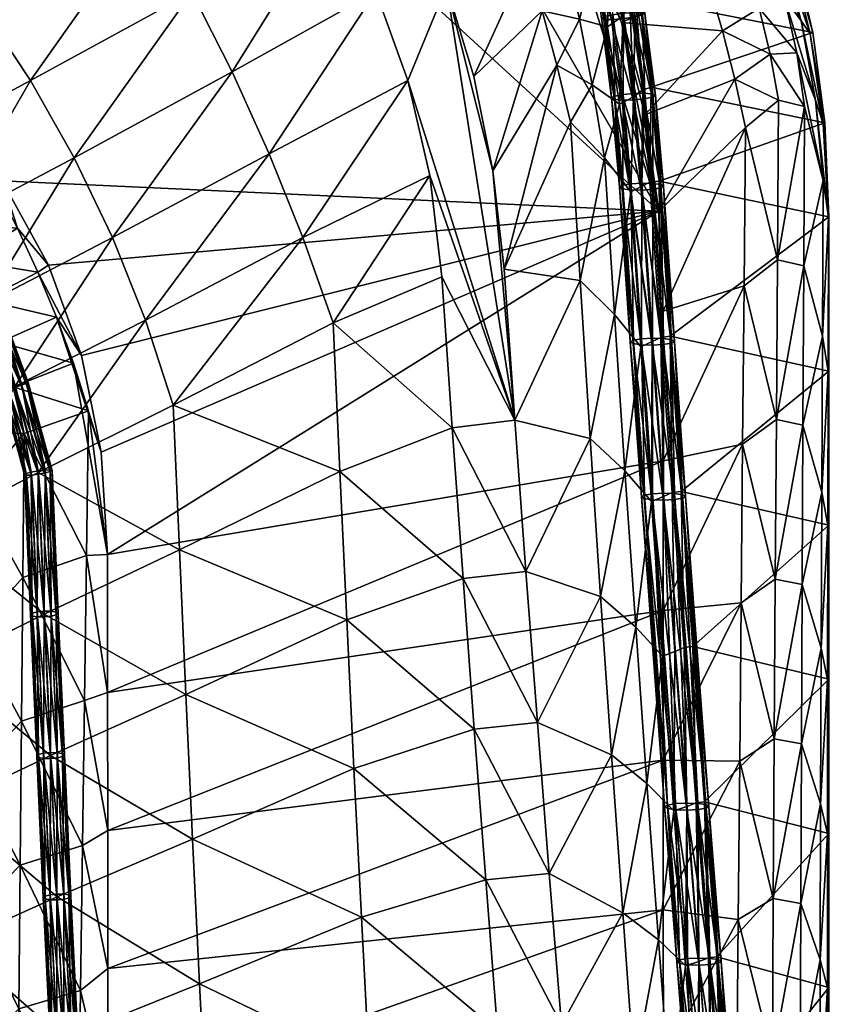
# Model space of a CAD drawing. Header units: inches. Extents: x 0 to 30.7, y -28 to 0.
# Tile 45 of 49: x 25.7 to 30.1, y -13.6 to -8.3. Entities that reach past the tile are written whole.
import ezdxf

# ---------------------------------------------------------------- set-up
doc = ezdxf.new("R2010")
doc.units = ezdxf.units.IN
doc.header["$MEASUREMENT"] = 0
doc.layers.add('A-FURN-3-ST-BK', color=150, linetype='Continuous')
doc.layers.add('A-FURN-3-ST-BKED', color=251, linetype='Continuous')

msp = doc.modelspace()

# ---------------------------------------------------------------- meshes
at = {"layer": 'A-FURN-3-ST-BK'}
mesh = msp.add_polyface(dxfattribs=at)
corners = [(26.9496, -4.8687, 30.9956), (28.6234, -7.0177, 30.0969), (28.4328, -6.6179, 29.9313), (29.2909, -6.6107, 8.7169), (29.2737, -6.6171, 8.4595), (28.0346, -4.9194, 7.8494), (29.2293, -6.6316, 8.2818), (28.0012, -4.9652, 7.6486), (29.3093, -6.8941, 8.1941), (27.9405, -5.048, 7.4976), (28.2822, -6.9414, 7.9357), (27.4039, -5.8011, 7.5306), (27.716, -5.3646, 7.3823), (29.173, -7.3216, 8.0811), (29.3452, -7.2215, 8.1447), (27.7922, -5.1182, 7.3767), (25.4566, -8.9728, 8.7288), (25.1888, -9.2076, 8.8548), (22.7134, -7.1842, 8.3631), (24.8953, -8.3517, 8.5977), (22.9055, -6.8869, 8.1915), (24.9097, -9.3242, 9.006), (28.3191, -6.4243, 29.7241), (28.5688, -6.8311, 29.6652), (28.5721, -7.3764, 8.0744), (26.7155, -5.0404, 7.2269), (28.8055, -7.8332, 8.2135), (28.9846, -8.3117, 8.3515), (29.1863, -9.334, 8.618), (21.2503, -2.054, 6.9244), (25.6255, -9.1701, 8.7868), (23.8958, -8.5179, 29.9575), (24.4421, -8.2375, 30.6233), (24.4347, -8.2721, 30.6374), (29.2766, -7.5784, 8.1526), (29.3709, -7.8364, 8.2258), (28.6321, -6.9697, 29.8869), (28.7972, -7.3513, 29.8438), (28.7745, -7.2583, 29.6153), (28.9294, -7.7629, 29.8018), (28.938, -7.7059, 29.5744), (28.7379, -7.2579, 30.0667), (28.8373, -7.5475, 30.0269), (28.9221, -7.8867, 29.9776), (28.9928, -8.2755, 29.9188)]
mesh.append_faces([[corners[k] for k in face] for face in [(0, 1, 2), (3, 4, 5), (4, 6, 7), (6, 8, 9), (10, 11, 12), (12, 13, 10), (14, 13, 12), (8, 14, 15), (16, 17, 18), (19, 16, 20), (18, 17, 21), (3, 22, 23), (11, 10, 24), (25, 11, 24), (24, 26, 27), (24, 27, 28), (25, 24, 28), (29, 28, 30), (31, 32, 33), (10, 13, 34), (34, 24, 10), (35, 26, 24), (22, 2, 36), (36, 23, 22), (23, 36, 37), (37, 38, 23), (38, 37, 39), (39, 40, 38), (2, 1, 41), (41, 36, 2), (36, 41, 42), (42, 37, 36), (37, 42, 43), (39, 43, 44), (43, 39, 37)]])
mesh = msp.add_polyface(dxfattribs=at)
corners = [(25.4887, -4.0886, 6.8234), (25.8061, -3.7186, 6.8315), (26.2131, -4.032, 6.8178), (25.9244, -4.3806, 6.9491), (26.6075, -4.3534, 6.9408), (26.3631, -3.8323, 6.8983), (26.7487, -4.1403, 6.9208), (25.0254, -3.8218, 6.8275), (26.3331, -4.6979, 7.0841), (26.7155, -5.0404, 7.2269), (21.2503, -2.054, 6.9244), (29.1863, -9.334, 8.618), (26.3878, -4.049, 31.0323), (26.4159, -4.0172, 30.7962), (26.0762, -3.6829, 30.8843), (26.0496, -3.7125, 31.1387), (26.3323, -4.1222, 31.2416), (26.6497, -4.4845, 31.1208), (25.9967, -3.7818, 31.3576), (25.6906, -3.4002, 31.2433), (25.6421, -3.4634, 31.4684), (25.7147, -3.3734, 30.9774), (25.3866, -3.413, 6.8502), (25.958, -3.5333, 6.9168), (25.533, -3.2433, 6.9439), (26.485, -3.6955, 7.0306), (26.0707, -3.4006, 7.049), (26.6331, -3.5105, 7.7422), (26.616, -3.5319, 7.4461), (26.1985, -3.245, 7.4555), (26.5663, -3.5939, 7.2126), (26.1493, -3.3047, 7.2272), (26.2153, -3.2246, 7.7492)]
mesh.append_faces([[corners[k] for k in face] for face in [(0, 1, 2), (2, 3, 0), (3, 2, 4), (5, 2, 1), (2, 5, 6), (7, 0, 3), (3, 8, 9), (7, 3, 9), (10, 7, 9), (10, 9, 11), (12, 13, 14), (14, 15, 12), (12, 16, 17), (16, 12, 15), (15, 18, 16), (19, 20, 18), (21, 19, 15), (15, 14, 21), (18, 15, 19), (1, 0, 7), (7, 22, 1), (23, 1, 22), (1, 23, 5), (22, 24, 23), (25, 5, 23), (26, 23, 24), (23, 26, 25), (27, 28, 29), (30, 25, 26), (26, 31, 30), (28, 30, 31), (4, 8, 3), (21, 27, 32), (27, 21, 14)]])
mesh = msp.add_polyface(dxfattribs=at)
corners = [(30.0215, -8.3655, 9.2708), (29.061, -8.1739, 29.5423), (29.1445, -8.6624, 29.519), (29.9101, -7.896, 9.1303), (28.938, -7.7059, 29.5744), (28.8055, -7.8332, 8.2135), (29.3709, -7.8364, 8.2258), (29.456, -8.0957, 8.3005), (28.9846, -8.3117, 8.3515), (29.5321, -8.3561, 8.3767), (29.6571, -7.9826, 8.3471), (29.7714, -7.8697, 8.4533), (29.8678, -8.1773, 8.5479), (29.7313, -8.2337, 8.4234), (29.1111, -8.812, 8.4869), (29.0993, -8.6761, 29.7215), (29.0298, -8.2045, 29.7611), (29.0497, -8.7139, 29.8505), (28.9928, -8.2755, 29.9188), (28.9294, -7.7629, 29.8018), (29.791, -8.4834, 8.504), (29.5994, -8.6178, 8.4544), (29.9364, -8.4762, 8.647), (30.008, -8.3733, 9.0213), (29.8936, -7.9049, 8.8711), (29.9583, -8.3013, 8.7844), (29.8392, -7.8759, 8.6474), (30.0878, -8.8555, 9.4101), (30.0787, -8.8613, 9.1754), (30.0375, -8.732, 8.9279), (29.9778, -8.7663, 8.751)]
mesh.append_faces([[corners[k] for k in face] for face in [(0, 1, 2), (1, 0, 3), (3, 4, 1), (5, 6, 7), (7, 8, 5), (8, 7, 9), (10, 7, 6), (10, 11, 12), (13, 9, 7), (7, 10, 13), (12, 13, 10), (9, 14, 8), (15, 2, 1), (1, 16, 15), (17, 15, 16), (16, 18, 17), (16, 1, 4), (4, 19, 16), (18, 16, 19), (20, 21, 9), (9, 13, 20), (22, 20, 13), (0, 23, 24), (24, 3, 0), (23, 25, 26), (26, 24, 23), (25, 12, 11), (11, 26, 25), (13, 12, 22), (23, 0, 27), (25, 23, 28), (29, 22, 12), (12, 25, 29), (20, 22, 30)]])
mesh = msp.add_polyface(dxfattribs=at)
corners = [(26.1615, -10.6417, 9.0828), (26.0115, -10.1601, 8.9925), (25.9202, -9.9093, 8.9505), (26.0551, -10.1187, 8.9852), (26.1969, -11.1973, 9.1765), (26.0931, -10.4176, 9.0288), (29.1863, -9.334, 8.618), (29.2112, -9.8778, 8.7433), (29.2108, -10.6897, 8.9053), (26.197, -11.9464, 9.2826), (25.8769, -9.6281, 8.8858), (25.6255, -9.1701, 8.7868), (28.9846, -8.3117, 8.3515), (29.1111, -8.812, 8.4869), (29.1892, -9.1713, 29.5044), (29.1382, -9.1776, 29.683), (29.1981, -10.0194, 29.5466), (29.2481, -10.0132, 29.3643), (29.2601, -10.8613, 29.4102), (29.3088, -10.8551, 29.2243), (29.3239, -11.7031, 29.2739), (29.3714, -11.6971, 29.0844), (29.6414, -10.5996, 8.9192), (29.2107, -11.5017, 9.0351), (26.0822, -11.2038, 9.1711), (25.7444, -10.5415, 9.122), (26.0713, -11.99, 9.2843), (25.7369, -11.3219, 9.2599), (26.1973, -12.6955, 9.3626), (29.2108, -12.3136, 9.1331), (29.6334, -11.459, 9.0572), (29.1445, -8.6624, 29.519), (29.0993, -8.6761, 29.7215), (29.0931, -9.2017, 29.7727), (29.0497, -8.7139, 29.8505), (29.5994, -8.6178, 8.4544), (29.6579, -8.8808, 8.5333)]
mesh.append_faces([[corners[k] for k in face] for face in [(0, 1, 2), (2, 3, 0), (4, 5, 1), (1, 0, 4), (6, 7, 8), (8, 9, 4), (6, 8, 4), (6, 4, 0), (6, 0, 3), (6, 3, 10), (6, 10, 11), (12, 13, 6), (14, 15, 16), (16, 17, 14), (17, 16, 18), (18, 19, 17), (19, 18, 20), (20, 21, 19), (22, 23, 8), (24, 5, 4), (25, 5, 24), (4, 9, 24), (26, 24, 9), (27, 24, 26), (9, 28, 26), (9, 8, 23), (23, 28, 9), (28, 23, 29), (30, 29, 23), (15, 14, 31), (31, 32, 15), (33, 15, 32), (32, 34, 33), (35, 6, 13), (36, 7, 6)]])
mesh = msp.add_polyface(dxfattribs=at)
corners = [(29.1892, -9.1713, 29.5044), (30.1099, -9.3661, 9.547), (30.0878, -8.8555, 9.4101), (29.1445, -8.6624, 29.519), (30.0215, -8.3655, 9.2708), (29.6495, -9.7402, 8.7448), (29.2108, -10.6897, 8.9053), (29.2112, -9.8778, 8.7433), (29.6579, -8.8808, 8.5333), (29.8244, -10.4647, 8.9851), (29.6414, -10.5996, 8.9192), (29.8304, -9.5983, 8.8059), (29.8365, -8.7318, 8.5889), (29.9731, -9.6311, 8.9628), (29.9686, -10.4959, 9.1372), (29.9778, -8.7663, 8.751), (30.1064, -9.3689, 9.3319), (30.1092, -10.2022, 9.7216), (30.1049, -10.205, 9.506), (30.0739, -10.0137, 9.263), (30.0776, -9.1681, 9.0774), (29.2481, -10.0132, 29.3643), (29.1111, -8.812, 8.4869), (29.5321, -8.3561, 8.3767), (29.5994, -8.6178, 8.4544), (29.791, -8.4834, 8.504), (29.1863, -9.334, 8.618), (30.0787, -8.8613, 9.1754), (30.008, -8.3733, 9.0213), (30.0375, -8.732, 8.9279), (29.9583, -8.3013, 8.7844), (29.9364, -8.4762, 8.647)]
mesh.append_faces([[corners[k] for k in face] for face in [(0, 1, 2), (2, 3, 0), (3, 2, 4), (5, 6, 7), (7, 8, 5), (9, 10, 5), (11, 5, 8), (5, 11, 9), (8, 12, 11), (9, 11, 13), (13, 14, 9), (11, 12, 15), (15, 13, 11), (16, 1, 17), (17, 18, 16), (19, 20, 16), (16, 18, 19), (14, 13, 19), (13, 15, 20), (20, 19, 13), (21, 17, 1), (1, 0, 21), (22, 23, 24), (24, 25, 12), (26, 24, 8), (12, 8, 24), (1, 16, 27), (27, 2, 1), (2, 27, 28), (16, 20, 29), (29, 27, 16), (27, 29, 30), (20, 15, 31), (31, 29, 20), (15, 12, 25)]])
mesh = msp.add_polyface(dxfattribs=at)
corners = [(25.5875, -9.1969, 8.7919), (25.2991, -8.7446, 8.6901), (25.6255, -9.1701, 8.7868), (25.7083, -9.4277, 8.85), (25.8769, -9.6281, 8.8858), (25.3146, -9.3981, 8.9148), (25.8192, -9.6651, 8.9029), (26.0551, -10.1187, 8.9852), (25.9202, -9.9093, 8.9505), (25.5261, -9.8172, 9.0174), (25.4271, -9.6013, 8.9692), (25.612, -10.0459, 9.0592), (26.0115, -10.1601, 8.9925), (25.6847, -10.2874, 9.0942), (26.0931, -10.4176, 9.0288), (25.7444, -10.5415, 9.122), (25.2802, -9.9731, 9.1819), (25.3645, -10.2412, 9.2289), (25.4294, -10.5353, 9.2685), (25.475, -10.8554, 9.2999), (25.2619, -11.0461, 29.6164), (25.8209, -10.7531, 30.1427), (25.6939, -10.2866, 30.17), (25.8534, -11.5207, 30.0033), (25.2952, -11.7997, 29.4734), (25.8875, -12.2882, 29.8641), (25.33, -12.5533, 29.3307), (26.0822, -11.2038, 9.1711), (25.7369, -11.3219, 9.2599), (25.47, -11.6207, 9.4245), (26.0713, -11.99, 9.2843), (25.7295, -12.1022, 9.3692), (25.4652, -12.386, 9.522), (26.0606, -12.7762, 9.3688), (25.162, -10.5683, 29.6208), (25.5288, -9.8393, 30.2217)]
mesh.append_faces([[corners[k] for k in face] for face in [(0, 1, 2), (2, 3, 0), (3, 2, 4), (5, 0, 3), (6, 4, 7), (7, 8, 6), (9, 6, 8), (6, 9, 10), (11, 8, 12), (8, 11, 9), (4, 6, 3), (10, 3, 6), (3, 10, 5), (13, 12, 14), (12, 13, 11), (14, 15, 13), (16, 9, 11), (17, 11, 13), (18, 13, 15), (13, 18, 17), (15, 19, 18), (20, 21, 22), (23, 21, 20), (20, 24, 23), (25, 23, 24), (24, 26, 25), (27, 28, 15), (19, 15, 28), (28, 29, 19), (30, 31, 28), (29, 28, 31), (31, 32, 29), (31, 30, 33), (34, 22, 35)]])
mesh = msp.add_polyface(dxfattribs=at)
corners = [(29.3714, -11.6971, 29.0844), (29.3239, -11.7031, 29.2739), (29.3895, -12.545, 29.1377), (29.4355, -12.539, 28.9446), (30.109, -12.7106, 10.0489), (30.1087, -11.8745, 9.972), (29.2107, -11.5017, 9.0351), (29.6414, -10.5996, 8.9192), (29.6334, -11.459, 9.0572), (29.8244, -10.4647, 8.9851), (29.8187, -11.3312, 9.1274), (29.2108, -10.6897, 8.9053), (29.6495, -9.7402, 8.7448), (30.1049, -10.205, 9.506), (30.1092, -10.2022, 9.7216), (30.1088, -11.0383, 9.8631), (30.1035, -11.041, 9.6465), (30.0739, -10.0137, 9.263), (30.0705, -10.8594, 9.4138), (29.9686, -10.4959, 9.1372), (29.2108, -12.3136, 9.1331), (29.6257, -12.3184, 9.1596), (29.8131, -12.1977, 9.2336), (29.9643, -11.3607, 9.2752), (29.9603, -12.2255, 9.3773), (30.1025, -11.8771, 9.7541), (30.0674, -11.705, 9.5303), (30.0646, -12.5507, 9.6132), (30.1018, -12.7131, 9.8293), (29.3088, -10.8551, 29.2243), (29.2481, -10.0132, 29.3643)]
mesh.append_faces([[corners[k] for k in face] for face in [(0, 1, 2), (2, 3, 0), (3, 4, 5), (5, 0, 3), (6, 7, 8), (7, 9, 10), (10, 8, 7), (11, 12, 7), (13, 14, 15), (15, 16, 13), (17, 18, 19), (18, 17, 13), (13, 16, 18), (20, 8, 21), (22, 21, 8), (8, 10, 22), (22, 10, 23), (23, 24, 22), (16, 15, 5), (5, 25, 16), (26, 18, 16), (16, 25, 26), (23, 19, 18), (18, 26, 23), (10, 9, 19), (19, 23, 10), (25, 5, 4), (24, 23, 26), (26, 27, 24), (27, 26, 25), (25, 28, 27), (0, 5, 15), (15, 29, 0), (29, 15, 14), (14, 30, 29)]])
mesh = msp.add_polyface(dxfattribs=at)
corners = [(29.6365, -15.0648, 28.5264), (30.1116, -15.219, 10.0912), (30.1105, -14.3829, 10.1082), (29.5682, -14.2228, 28.6656), (30.1096, -13.5468, 10.0942), (29.5012, -13.3809, 28.805), (30.109, -12.7106, 10.0489), (29.9498, -14.82, 9.4741), (29.9531, -13.9552, 9.4764), (30.0597, -14.242, 9.6799), (29.9467, -15.6848, 9.4375), (30.0576, -15.0877, 9.6643), (29.6037, -14.8966, 9.2584), (29.798, -14.7971, 9.3401), (29.7932, -15.6636, 9.3062), (29.6108, -14.0372, 9.2598), (29.8028, -13.9307, 9.3395), (29.6181, -13.1778, 9.227), (29.8079, -13.0642, 9.3041), (29.6257, -12.3184, 9.1596), (29.8131, -12.1977, 9.2336), (29.9566, -13.0904, 9.4443), (29.9603, -12.2255, 9.3773), (30.1018, -12.7131, 9.8293), (30.1025, -11.8771, 9.7541), (30.1014, -13.5492, 9.8726), (30.1013, -14.3852, 9.8841), (30.062, -13.3963, 9.663), (30.0646, -12.5507, 9.6132), (30.1013, -15.2213, 9.8641)]
mesh.append_faces([[corners[k] for k in face] for face in [(0, 1, 2), (2, 3, 0), (3, 2, 4), (5, 4, 6), (7, 8, 9), (10, 7, 11), (12, 13, 14), (15, 16, 13), (17, 18, 16), (19, 20, 18), (14, 13, 7), (13, 16, 8), (8, 7, 13), (16, 18, 21), (21, 8, 16), (18, 20, 22), (22, 21, 18), (6, 23, 24), (23, 6, 4), (4, 25, 23), (25, 4, 2), (2, 26, 25), (9, 11, 7), (8, 21, 27), (27, 9, 8), (21, 22, 28), (28, 27, 21), (11, 9, 26), (26, 29, 11), (9, 27, 25), (25, 26, 9), (27, 28, 23), (23, 25, 27), (26, 2, 1), (1, 29, 26)]])
mesh = msp.add_polyface(dxfattribs=at)
corners = [(29.4355, -12.539, 28.9446), (29.3895, -12.545, 29.1377), (29.4566, -13.3869, 29.0016), (29.5012, -13.3809, 28.805), (29.5251, -14.2287, 28.8658), (29.5682, -14.2228, 28.6656), (29.595, -15.0706, 28.7301), (29.6365, -15.0648, 28.5264), (29.4721, -14.2472, 28.9935), (29.5409, -15.0881, 28.864), (30.1096, -13.5468, 10.0942), (30.109, -12.7106, 10.0489), (26.0606, -12.7762, 9.3688), (26.0713, -11.99, 9.2843), (26.1973, -12.6955, 9.3626), (26.1976, -13.4446, 9.4168), (26.05, -13.5625, 9.4249), (26.1981, -14.1937, 9.4453), (26.0396, -14.3487, 9.4528), (26.1986, -14.9428, 9.4484), (26.1992, -15.6919, 9.4261), (26.0291, -15.1349, 9.4528), (29.212, -14.7494, 9.241), (29.2108, -12.3136, 9.1331), (29.211, -13.1255, 9.1999), (29.2115, -13.9374, 9.2357), (29.6257, -12.3184, 9.1596), (29.6181, -13.1778, 9.227), (29.6108, -14.0372, 9.2598), (29.6037, -14.8966, 9.2584), (29.2127, -15.5613, 9.2158), (29.798, -14.7971, 9.3401), (29.8028, -13.9307, 9.3395), (29.8079, -13.0642, 9.3041)]
mesh.append_faces([[corners[k] for k in face] for face in [(0, 1, 2), (2, 3, 0), (3, 2, 4), (4, 5, 3), (5, 4, 6), (6, 7, 5), (8, 4, 2), (4, 8, 9), (9, 6, 4), (10, 3, 5), (11, 0, 3), (12, 13, 14), (14, 15, 12), (16, 12, 15), (15, 17, 16), (18, 16, 17), (17, 19, 18), (19, 20, 21), (22, 20, 19), (23, 15, 14), (15, 23, 24), (24, 17, 15), (17, 24, 25), (25, 19, 17), (19, 25, 22), (26, 24, 23), (24, 26, 27), (27, 25, 24), (25, 27, 28), (28, 22, 25), (22, 28, 29), (29, 30, 22), (31, 29, 28), (32, 28, 27), (33, 27, 26)]])
mesh = msp.add_polyface(dxfattribs=at)
corners = [(24.8237, -12.0893, 27.707), (24.8596, -12.8281, 27.5621), (24.9729, -12.736, 28.5396), (25.0104, -13.4799, 28.3964), (24.8969, -13.567, 27.4175), (25.0493, -14.2238, 28.2536), (25.3662, -13.3069, 29.1882), (25.33, -12.5533, 29.3307), (25.4038, -14.0605, 29.046), (25.9231, -13.0558, 29.7251), (25.8875, -12.2882, 29.8641), (25.9601, -13.8233, 29.5862), (25.0845, -13.0045, 10.3349), (25.0838, -12.2719, 10.2709), (25.0854, -13.7372, 10.3754), (24.9354, -14.3058, 27.2731), (25.135, -12.2577, 9.9273), (25.1346, -12.9911, 9.9975), (25.2788, -12.7363, 9.712), (25.4652, -12.386, 9.522), (25.4604, -13.1514, 9.5927), (26.0606, -12.7762, 9.3688), (25.7222, -12.8825, 9.4504), (25.7295, -12.1022, 9.3692), (25.2758, -13.4831, 9.7704), (26.05, -13.5625, 9.4249), (25.715, -13.6628, 9.5038), (25.1344, -13.7245, 10.0437), (25.4558, -13.9167, 9.6369), (25.2728, -14.23, 9.8038), (26.0396, -14.3487, 9.4528)]
mesh.append_faces([[corners[k] for k in face] for face in [(0, 1, 2), (3, 2, 1), (1, 4, 3), (5, 3, 4), (6, 7, 2), (2, 3, 6), (8, 6, 3), (9, 10, 7), (7, 6, 9), (11, 9, 6), (6, 8, 11), (4, 1, 12), (13, 12, 1), (12, 14, 4), (15, 4, 14), (13, 16, 17), (17, 12, 13), (18, 17, 16), (18, 19, 20), (21, 22, 23), (19, 23, 22), (22, 20, 19), (17, 18, 24), (20, 24, 18), (22, 21, 25), (25, 26, 22), (20, 22, 26), (12, 17, 27), (27, 14, 12), (24, 27, 17), (24, 20, 28), (26, 28, 20), (27, 24, 29), (28, 29, 24), (26, 25, 30)]])
mesh = msp.add_polyface(dxfattribs=at)
corners = [(24.8969, -13.567, 27.4175), (24.9354, -14.3058, 27.2731), (25.0493, -14.2238, 28.2536), (25.0895, -14.9677, 28.111), (24.9752, -15.0447, 27.129), (25.0104, -13.4799, 28.3964), (25.4038, -14.0605, 29.046), (25.4428, -14.8141, 28.904), (25.4832, -15.5676, 28.7622), (25.131, -15.7116, 27.9686), (25.9987, -14.5908, 29.4476), (25.9601, -13.8233, 29.5862), (26.0387, -15.3584, 29.3091), (25.0854, -13.7372, 10.3754), (25.0863, -14.4698, 10.3926), (25.0874, -15.2025, 10.3867), (25.1344, -13.7245, 10.0437), (25.1342, -14.458, 10.0661), (25.2728, -14.23, 9.8038), (26.0396, -14.3487, 9.4528), (25.7079, -14.4431, 9.5296), (25.715, -13.6628, 9.5038), (25.4558, -13.9167, 9.6369), (25.4512, -14.6821, 9.6547), (25.134, -15.1914, 10.0649), (25.2699, -14.9769, 9.8123), (25.267, -15.7238, 9.796), (26.0291, -15.1349, 9.4528), (26.1986, -14.9428, 9.4484), (25.7009, -15.2234, 9.5279), (25.4467, -15.4474, 9.6462)]
mesh.append_faces([[corners[k] for k in face] for face in [(0, 1, 2), (3, 2, 1), (1, 4, 3), (5, 2, 6), (7, 6, 2), (2, 3, 7), (8, 7, 3), (9, 3, 4), (10, 11, 6), (6, 7, 10), (12, 10, 7), (7, 8, 12), (13, 14, 1), (4, 1, 14), (14, 15, 4), (13, 16, 17), (17, 14, 13), (18, 17, 16), (19, 20, 21), (22, 21, 20), (18, 22, 23), (20, 23, 22), (14, 17, 24), (24, 15, 14), (17, 18, 25), (25, 24, 17), (24, 25, 26), (27, 19, 28), (20, 19, 27), (27, 29, 20), (23, 25, 18), (23, 20, 29), (25, 23, 30), (29, 30, 23)]])
at = {"layer": 'A-FURN-3-ST-BKED'}
mesh = msp.add_polyface(dxfattribs=at)
corners = [(25.3247, -9.411, 30.298), (26.0155, -9.0446, 30.6466), (25.7785, -8.6267, 30.7599), (25.0809, -9.0019, 30.399), (25.5115, -8.2236, 30.8928), (24.7965, -8.612, 30.525), (26.8727, -8.5792, 30.7591), (26.2232, -9.4775, 30.5524), (27.0732, -9.0229, 30.6504), (26.6539, -8.1457, 30.8795), (25.0242, -9.0294, 30.3722), (25.2661, -9.4353, 30.2722), (25.2583, -9.4459, 30.3034), (25.0179, -9.0424, 30.4029), (25.0457, -9.009, 30.3488), (25.2896, -9.4182, 30.248), (25.0767, -8.9868, 30.3388), (25.3225, -9.3992, 30.2372), (25.1088, -8.9686, 30.345), (25.356, -9.3833, 30.2427), (25.1334, -8.9593, 30.3656), (25.3811, -9.3749, 30.263), (25.144, -8.9615, 30.3951), (25.3911, -9.3762, 30.2926), (25.1376, -8.9745, 30.4258), (25.3833, -9.3868, 30.3237), (25.2683, -9.4472, 30.3331), (25.1161, -8.9949, 30.4492), (25.3598, -9.4039, 30.3479), (25.0284, -9.0446, 30.4325), (25.2934, -9.4387, 30.3533), (25.0851, -9.0171, 30.4593), (25.3269, -9.4229, 30.3588), (25.053, -9.0353, 30.4532), (25.2136, -7.8356, 31.0453), (26.1593, -7.3091, 31.1559), (26.4163, -7.7223, 31.0116), (26.7889, -6.8904, 31.09), (27.1364, -7.2745, 30.9423)]
mesh.append_faces([[corners[k] for k in face] for face in [(0, 1, 2), (2, 3, 0), (3, 2, 4), (4, 5, 3), (6, 1, 7), (7, 8, 6), (9, 2, 1), (1, 6, 9), (10, 11, 12), (12, 13, 10), (14, 15, 11), (11, 10, 14), (16, 17, 15), (15, 14, 16), (18, 19, 17), (17, 16, 18), (20, 21, 19), (19, 18, 20), (22, 23, 21), (21, 20, 22), (24, 25, 23), (23, 22, 24), (13, 12, 26), (27, 28, 25), (25, 24, 27), (29, 26, 30), (26, 29, 13), (31, 32, 28), (28, 27, 31), (33, 30, 32), (30, 33, 29), (32, 31, 33), (5, 4, 34), (35, 34, 4), (36, 4, 2), (4, 36, 35), (2, 9, 36), (37, 35, 36), (38, 36, 9), (36, 38, 37)]])
mesh = msp.add_polyface(dxfattribs=at)
corners = [(28.3875, -7.7058, 30.5103), (27.8407, -7.6436, 30.7101), (28.0349, -8.114, 30.5894), (28.2981, -7.4579, 30.5655), (28.473, -7.9693, 30.4508), (28.4539, -7.2604, 30.4506), (28.2047, -7.2255, 30.6163), (28.5338, -7.4597, 30.4144), (28.6108, -7.6984, 30.3676), (28.685, -7.9763, 30.3104), (28.5547, -8.2482, 30.3869), (28.604, -7.2066, 30.279), (27.5994, -7.194, 30.8414), (27.1364, -7.2745, 30.9423), (27.4234, -7.6917, 30.8054), (27.6524, -8.1421, 30.6793), (27.8256, -8.6255, 30.5637), (27.0732, -9.0229, 30.6504), (27.2557, -9.4768, 30.5531), (26.6539, -8.1457, 30.8795), (26.8727, -8.5792, 30.7591), (27.9443, -9.1421, 30.4584), (28.5241, -7.0826, 30.126), (28.629, -7.3026, 30.0989), (28.6398, -7.2975, 30.1532), (28.6473, -7.2956, 30.0361), (28.5397, -7.0694, 30.0637), (28.5778, -7.0424, 30.0105), (28.5351, -7.0784, 30.1805), (28.6769, -7.2818, 30.1841), (28.5696, -7.058, 30.2125), (28.1834, -8.605, 30.4789), (28.2874, -9.1166, 30.3784), (28.6328, -8.5427, 30.3188), (26.7889, -6.8904, 31.09), (28.3473, -9.649, 30.2876), (28.7072, -8.8527, 30.2463), (28.7597, -9.7106, 30.1152), (28.4056, -10.469, 30.1574)]
mesh.append_faces([[corners[k] for k in face] for face in [(0, 1, 2), (1, 0, 3), (2, 4, 0), (5, 6, 3), (7, 3, 0), (3, 7, 5), (0, 8, 7), (9, 4, 10), (8, 0, 4), (11, 5, 7), (4, 9, 8), (2, 1, 12), (13, 14, 2), (14, 15, 2), (15, 16, 2), (16, 17, 18), (17, 16, 15), (14, 19, 20), (19, 14, 13), (15, 20, 17), (20, 15, 14), (18, 21, 16), (22, 23, 24), (25, 26, 27), (26, 25, 23), (23, 22, 26), (24, 28, 22), (29, 30, 28), (10, 31, 32), (31, 10, 4), (4, 2, 31), (32, 33, 10), (34, 13, 2), (3, 12, 1), (12, 3, 6), (33, 32, 35), (35, 36, 33), (37, 36, 35), (16, 38, 2), (38, 32, 2), (32, 31, 2)]])
mesh = msp.add_polyface(dxfattribs=at)
corners = [(28.8402, -7.9697, 30.1449), (28.685, -7.9763, 30.3104), (28.7566, -8.2936, 30.2427), (28.9093, -8.3347, 30.0724), (28.9928, -8.2755, 29.9188), (28.9221, -7.8867, 29.9776), (28.9739, -8.7549, 29.9861), (28.9456, -8.7285, 29.9398), (28.8892, -8.2943, 30.0077), (28.8751, -8.2885, 29.9556), (28.9311, -8.7206, 29.8881), (28.8925, -8.2792, 29.8937), (28.9369, -8.269, 29.8387), (28.9927, -8.7019, 29.7714), (28.9483, -8.7108, 29.8265), (28.9962, -8.2605, 29.8052), (28.9264, -7.875, 29.8632), (28.8677, -7.8871, 29.8961), (28.8236, -7.8991, 29.9511), (29.1066, -8.7258, 29.9292), (29.0486, -8.282, 29.9985), (28.9893, -8.2905, 30.0324), (28.806, -7.9077, 30.0133), (29.047, -8.7315, 29.9634), (28.931, -8.295, 30.0359), (28.9881, -8.7325, 29.9673), (28.8194, -7.9107, 30.066), (28.984, -7.8661, 29.8608), (29.0547, -8.256, 29.8022), (29.0206, -7.8744, 30.0036), (29.093, -8.2717, 29.9434), (29.1106, -8.2625, 29.8818), (29.025, -7.8627, 29.8895), (29.0965, -8.2567, 29.8302), (29.0383, -7.8657, 29.9417), (28.9764, -7.8863, 30.0586), (28.9178, -7.8984, 30.0921), (28.8604, -7.9073, 30.0948), (29.1511, -8.7169, 29.874), (29.1684, -8.7071, 29.8127), (29.1539, -8.6992, 29.7616), (29.0525, -8.6962, 29.7376), (29.1115, -8.6952, 29.7341), (28.5547, -8.2482, 30.3869), (28.6328, -8.5427, 30.3188), (28.8258, -8.6502, 30.1646)]
mesh.append_faces([[corners[k] for k in face] for face in [(0, 1, 2), (3, 4, 5), (4, 3, 6), (5, 0, 3), (7, 8, 9), (10, 9, 11), (12, 13, 14), (13, 12, 15), (16, 15, 12), (14, 11, 12), (17, 12, 11), (18, 11, 9), (19, 20, 21), (22, 9, 8), (23, 21, 24), (25, 24, 8), (8, 26, 22), (27, 28, 15), (29, 30, 31), (32, 33, 28), (34, 31, 33), (35, 20, 30), (36, 21, 20), (26, 8, 24), (37, 24, 21), (24, 37, 26), (30, 38, 39), (38, 30, 20), (31, 39, 40), (39, 31, 30), (15, 41, 13), (33, 40, 42), (40, 33, 31), (28, 42, 41), (41, 15, 28), (42, 28, 33), (43, 2, 1), (2, 43, 44), (44, 45, 2), (2, 3, 0), (3, 2, 45)]])
mesh = msp.add_polyface(dxfattribs=at)
corners = [(29.0344, -9.2305, 29.8861), (29.0931, -9.2017, 29.7727), (29.0497, -8.7139, 29.8505), (28.9739, -8.7549, 29.9861), (28.9928, -8.2755, 29.9188), (28.8751, -8.2885, 29.9556), (28.9311, -8.7206, 29.8881), (28.9456, -8.7285, 29.9398), (28.8925, -8.2792, 29.8937), (28.9483, -8.7108, 29.8265), (28.9893, -8.2905, 30.0324), (29.047, -8.7315, 29.9634), (29.1066, -8.7258, 29.9292), (28.8892, -8.2943, 30.0077), (28.9881, -8.7325, 29.9673), (28.931, -8.295, 30.0359), (29.0486, -8.282, 29.9985), (29.1511, -8.7169, 29.874), (28.9739, -9.2043, 29.8107), (28.9888, -9.2135, 29.8621), (28.991, -9.1945, 29.7492), (28.9927, -8.7019, 29.7714), (29.0354, -9.1866, 29.6942), (29.0525, -8.6962, 29.7376), (29.0953, -9.1828, 29.6603), (29.0316, -9.2195, 29.8893), (29.0909, -9.2207, 29.8851), (29.1507, -9.2169, 29.8507), (29.1115, -8.6952, 29.7341), (29.1547, -9.184, 29.6564), (29.1952, -9.209, 29.7956), (29.2123, -9.1992, 29.7344), (29.1684, -8.7071, 29.8127), (29.1975, -9.19, 29.6836), (29.1539, -8.6992, 29.7616), (28.8258, -8.6502, 30.1646), (28.6328, -8.5427, 30.3188), (28.7072, -8.8527, 30.2463), (28.8927, -9.0461, 30.0761), (28.9093, -8.3347, 30.0724), (28.7597, -9.7106, 30.1152), (28.9469, -9.8947, 29.9477)]
mesh.append_faces([[corners[k] for k in face] for face in [(0, 1, 2), (3, 2, 4), (2, 3, 0), (5, 6, 7), (8, 9, 6), (10, 11, 12), (13, 7, 14), (15, 14, 11), (16, 12, 17), (6, 18, 19), (19, 7, 6), (9, 20, 18), (18, 6, 9), (21, 22, 20), (20, 9, 21), (23, 24, 22), (7, 19, 25), (25, 14, 7), (14, 25, 26), (26, 11, 14), (22, 21, 23), (11, 26, 27), (27, 12, 11), (24, 23, 28), (28, 29, 24), (12, 27, 30), (30, 17, 12), (17, 30, 31), (31, 32, 17), (32, 31, 33), (34, 33, 29), (33, 34, 32), (29, 28, 34), (35, 36, 37), (37, 38, 35), (35, 3, 39), (3, 35, 38), (38, 0, 3), (38, 37, 40), (0, 38, 41)]])
mesh = msp.add_polyface(dxfattribs=at)
corners = [(26.5533, -10.3881, 30.4212), (27.4208, -9.9408, 30.4672), (27.2557, -9.4768, 30.5531), (27.9443, -9.1421, 30.4584), (28.0095, -9.6918, 30.3632), (28.9739, -9.2043, 29.8107), (29.032, -10.0438, 29.6806), (29.0474, -10.0532, 29.7317), (28.9888, -9.2135, 29.8621), (28.991, -9.1945, 29.7492), (29.0487, -10.0341, 29.6193), (29.0354, -9.1866, 29.6942), (29.093, -10.0267, 29.5644), (29.0905, -10.0598, 29.7589), (29.0316, -9.2195, 29.8893), (29.1501, -10.0618, 29.7548), (29.0953, -9.1828, 29.6603), (29.0923, -10.8847, 29.5502), (29.108, -10.8941, 29.6012), (29.1087, -10.875, 29.4891), (27.4563, -10.7469, 30.3371), (28.125, -11.3277, 30.1021), (28.0662, -10.5098, 30.2326), (28.466, -11.289, 30.0273), (28.4056, -10.469, 30.1574), (28.3473, -9.649, 30.2876), (28.7597, -9.7106, 30.1152), (28.8145, -10.5684, 29.9839), (28.8714, -11.4263, 29.8527), (28.9469, -9.8947, 29.9477), (28.8927, -9.0461, 30.0761), (29.0034, -10.7433, 29.8192), (29.1479, -10.9099, 29.6333), (29.062, -11.5919, 29.6907), (29.0901, -10.0702, 29.7597), (29.0344, -9.2305, 29.8861), (28.2874, -9.1166, 30.3784), (27.8256, -8.6255, 30.5637)]
mesh.append_faces([[corners[k] for k in face] for face in [(0, 1, 2), (3, 2, 1), (1, 4, 3), (5, 6, 7), (7, 8, 5), (9, 10, 6), (6, 5, 9), (11, 12, 10), (10, 9, 11), (8, 7, 13), (13, 14, 8), (14, 13, 15), (12, 11, 16), (6, 17, 18), (18, 7, 6), (10, 19, 17), (17, 6, 10), (19, 10, 12), (20, 1, 0), (21, 22, 20), (1, 20, 22), (22, 4, 1), (22, 21, 23), (23, 24, 22), (25, 24, 26), (24, 23, 27), (27, 26, 24), (28, 27, 23), (29, 26, 27), (26, 29, 30), (31, 27, 28), (27, 31, 29), (32, 31, 33), (31, 32, 34), (34, 29, 31), (29, 34, 35), (24, 25, 36), (37, 3, 24), (3, 4, 24), (4, 22, 24)]])
mesh = msp.add_polyface(dxfattribs=at)
corners = [(25.5288, -9.8393, 30.2217), (26.2232, -9.4775, 30.5524), (26.0155, -9.0446, 30.6466), (27.0732, -9.0229, 30.6504), (26.4023, -9.9253, 30.4774), (27.2557, -9.4768, 30.5531), (25.6939, -10.2866, 30.17), (25.8209, -10.7531, 30.1427), (26.5533, -10.3881, 30.4212), (25.6324, -10.3041, 30.1456), (25.756, -10.7585, 30.1194), (25.7463, -10.7646, 30.151), (25.6224, -10.3094, 30.1773), (25.659, -10.2941, 30.1204), (25.783, -10.751, 30.094), (25.6948, -10.2822, 30.1085), (25.8202, -10.7441, 30.0817), (25.7305, -10.2714, 30.1131), (25.8576, -10.7395, 30.0857), (25.7563, -10.2647, 30.1328), (25.8851, -10.7387, 30.1049), (25.7654, -10.2639, 30.1625), (25.8954, -10.7417, 30.1343), (25.7554, -10.2692, 30.1942), (25.8858, -10.7477, 30.1659), (25.7566, -10.7676, 30.1804), (25.563, -9.8177, 30.1654), (25.5885, -9.8101, 30.1854), (25.598, -9.8104, 30.2151), (25.589, -9.8184, 30.2465), (25.6316, -10.3086, 30.2071), (25.7841, -10.7668, 30.1997), (25.6574, -10.3019, 30.2269), (25.8215, -10.7622, 30.2037), (25.6931, -10.2911, 30.2314), (25.8587, -10.7553, 30.1913), (25.7289, -10.2791, 30.2194), (25.5293, -9.8475, 30.2829), (25.5638, -9.832, 30.2714)]
mesh.append_faces([[corners[k] for k in face] for face in [(0, 1, 2), (3, 1, 4), (4, 5, 3), (4, 6, 7), (7, 8, 4), (1, 0, 6), (6, 4, 1), (5, 4, 8), (9, 10, 11), (11, 12, 9), (13, 14, 10), (10, 9, 13), (15, 16, 14), (14, 13, 15), (17, 18, 16), (16, 15, 17), (19, 20, 18), (18, 17, 19), (21, 22, 20), (20, 19, 21), (23, 24, 22), (22, 21, 23), (12, 11, 25), (26, 17, 15), (27, 19, 17), (28, 21, 19), (19, 27, 28), (29, 23, 21), (21, 28, 29), (25, 30, 12), (30, 25, 31), (32, 31, 33), (31, 32, 30), (34, 33, 35), (33, 34, 32), (36, 35, 24), (35, 36, 34), (24, 23, 36), (37, 34, 36), (38, 36, 23), (23, 29, 38)]])
mesh = msp.add_polyface(dxfattribs=at)
corners = [(26.0155, -9.0446, 30.6466), (25.3247, -9.411, 30.298), (25.5288, -9.8393, 30.2217), (25.4686, -9.8602, 30.1967), (25.6324, -10.3041, 30.1456), (25.6224, -10.3094, 30.1773), (25.4595, -9.8682, 30.2282), (25.4937, -9.8466, 30.172), (25.659, -10.2941, 30.1204), (25.5283, -9.831, 30.1605), (25.6948, -10.2822, 30.1085), (25.563, -9.8177, 30.1654), (25.7305, -10.2714, 30.1131), (25.5885, -9.8101, 30.1854), (25.6316, -10.3086, 30.2071), (25.2661, -9.4353, 30.2722), (25.2583, -9.4459, 30.3034), (25.2896, -9.4182, 30.248), (25.3225, -9.3992, 30.2372), (25.356, -9.3833, 30.2427), (25.3811, -9.3749, 30.263), (25.3911, -9.3762, 30.2926), (25.598, -9.8104, 30.2151), (25.3833, -9.3868, 30.3237), (25.589, -9.8184, 30.2465), (25.4691, -9.8684, 30.258), (25.6574, -10.3019, 30.2269), (25.4946, -9.8609, 30.278), (25.6931, -10.2911, 30.2314), (25.5293, -9.8475, 30.2829), (25.7289, -10.2791, 30.2194), (25.5638, -9.832, 30.2714), (25.3598, -9.4039, 30.3479), (25.2683, -9.4472, 30.3331), (25.3269, -9.4229, 30.3588), (25.2934, -9.4387, 30.3533)]
mesh.append_faces([[corners[k] for k in face] for face in [(0, 1, 2), (3, 4, 5), (5, 6, 3), (7, 8, 4), (4, 3, 7), (9, 10, 8), (8, 7, 9), (10, 9, 11), (12, 11, 13), (6, 5, 14), (15, 3, 6), (6, 16, 15), (17, 7, 3), (3, 15, 17), (18, 9, 7), (7, 17, 18), (19, 11, 9), (9, 18, 19), (20, 13, 11), (11, 19, 20), (21, 22, 13), (13, 20, 21), (23, 24, 22), (22, 21, 23), (16, 6, 25), (25, 14, 26), (14, 25, 6), (27, 26, 28), (26, 27, 25), (28, 29, 27), (30, 31, 29), (32, 31, 24), (24, 23, 32), (33, 25, 27), (25, 33, 16), (34, 29, 31), (31, 32, 34), (35, 27, 29), (27, 35, 33), (29, 34, 35)]])
mesh = msp.add_polyface(dxfattribs=at)
corners = [(29.1479, -10.9099, 29.6333), (29.2121, -10.8835, 29.5127), (29.1516, -10.0426, 29.6427), (29.0901, -10.0702, 29.7597), (29.0344, -9.2305, 29.8861), (29.0931, -9.2017, 29.7727), (29.1981, -10.0194, 29.5466), (29.2601, -10.8613, 29.4102), (29.1382, -9.1776, 29.683), (29.0953, -9.1828, 29.6603), (29.153, -10.0235, 29.5307), (29.093, -10.0267, 29.5644), (29.1501, -10.0618, 29.7548), (29.0909, -9.2207, 29.8851), (29.0316, -9.2195, 29.8893), (29.21, -10.0586, 29.7205), (29.1507, -9.2169, 29.8507), (29.1547, -9.184, 29.6564), (29.2543, -10.0512, 29.6656), (29.1952, -9.209, 29.7956), (29.2711, -10.0414, 29.6047), (29.2123, -9.1992, 29.7344), (29.2559, -10.032, 29.554), (29.1975, -9.19, 29.6836), (29.2126, -10.0255, 29.5269), (29.1528, -10.8676, 29.4346), (29.1087, -10.875, 29.4891), (29.2128, -10.8644, 29.4011), (29.0474, -10.0532, 29.7317), (29.108, -10.8941, 29.6012), (29.1516, -10.9007, 29.6284), (29.0905, -10.0598, 29.7589), (29.2114, -10.9026, 29.6244), (29.2713, -10.8995, 29.5905), (29.3154, -10.8921, 29.5358), (29.3318, -10.8824, 29.4752), (29.3162, -10.873, 29.4246), (29.2726, -10.8664, 29.3975)]
mesh.append_faces([[corners[k] for k in face] for face in [(0, 1, 2), (2, 3, 0), (4, 3, 2), (2, 5, 4), (6, 2, 1), (1, 7, 6), (5, 2, 6), (6, 8, 5), (9, 10, 11), (12, 13, 14), (13, 12, 15), (15, 16, 13), (10, 9, 17), (16, 15, 18), (18, 19, 16), (19, 18, 20), (20, 21, 19), (21, 20, 22), (23, 22, 24), (22, 23, 21), (17, 24, 10), (24, 17, 23), (11, 25, 26), (10, 27, 25), (28, 29, 30), (30, 31, 28), (31, 30, 32), (32, 12, 31), (25, 11, 10), (12, 32, 33), (33, 15, 12), (27, 10, 24), (15, 33, 34), (34, 18, 15), (18, 34, 35), (35, 20, 18), (20, 35, 36), (22, 36, 37), (36, 22, 20), (24, 37, 27), (37, 24, 22)]])
mesh = msp.add_polyface(dxfattribs=at)
corners = [(25.9528, -12.2931, 29.8856), (25.9187, -11.5257, 30.0247), (25.8917, -11.5327, 30.0502), (25.9519, -12.2774, 29.826), (25.9178, -11.5099, 29.9651), (25.9283, -11.5174, 29.9936), (25.9624, -12.2848, 29.8546), (25.7785, -11.524, 30.013), (25.7463, -10.7646, 30.151), (25.756, -10.7585, 30.1194), (25.789, -11.5314, 30.0416), (25.7566, -10.7676, 30.1804), (25.7881, -11.5157, 29.9818), (25.783, -10.751, 30.094), (25.8167, -11.536, 30.0599), (25.7841, -10.7668, 30.1997), (25.8125, -12.2917, 29.8736), (25.823, -12.2991, 29.9022), (25.8221, -12.2833, 29.8425), (25.8151, -11.5087, 29.9564), (25.8508, -12.3036, 29.9206), (25.8543, -11.5365, 30.0631), (25.8215, -10.7622, 30.2037), (25.8587, -10.7553, 30.1913), (25.8202, -10.7441, 30.0817), (25.8525, -11.5049, 29.9436), (25.8576, -10.7395, 30.0857), (25.8901, -11.5054, 29.9468), (25.8851, -10.7387, 30.1049), (25.8884, -12.304, 29.9238), (25.9257, -12.3001, 29.911), (25.8492, -12.2763, 29.8172), (25.9241, -12.2729, 29.8077), (25.8865, -12.2725, 29.8045), (25.8858, -10.7477, 30.1659), (25.8954, -10.7417, 30.1343), (26.5863, -11.1729, 30.2865), (26.621, -11.9577, 30.152), (27.4937, -11.553, 30.2069), (26.5533, -10.3881, 30.4212), (27.4563, -10.7469, 30.3371), (25.8209, -10.7531, 30.1427), (25.8534, -11.5207, 30.0033)]
mesh.append_faces([[corners[k] for k in face] for face in [(0, 1, 2), (3, 4, 5), (6, 5, 1), (7, 8, 9), (8, 7, 10), (10, 11, 8), (9, 12, 7), (12, 9, 13), (11, 10, 14), (14, 15, 11), (16, 7, 12), (17, 10, 7), (18, 12, 19), (20, 14, 10), (15, 14, 21), (21, 22, 15), (22, 21, 2), (2, 23, 22), (13, 19, 12), (19, 13, 24), (24, 25, 19), (26, 27, 25), (27, 26, 28), (25, 24, 26), (29, 21, 14), (30, 2, 21), (31, 19, 25), (32, 27, 4), (33, 25, 27), (23, 2, 1), (1, 34, 23), (28, 4, 27), (4, 28, 35), (34, 1, 5), (5, 35, 34), (35, 5, 4), (36, 37, 38), (39, 36, 40), (41, 42, 36), (37, 36, 42), (36, 39, 41)]])
mesh = msp.add_polyface(dxfattribs=at)
corners = [(29.2076, -11.7496, 29.5068), (29.2746, -11.7244, 29.3828), (29.2121, -10.8835, 29.5127), (29.1479, -10.9099, 29.6333), (29.2601, -10.8613, 29.4102), (29.2844, -13.4074, 29.1594), (29.2186, -12.5665, 29.2896), (29.2343, -12.5568, 29.229), (29.0923, -10.8847, 29.5502), (29.2351, -12.5759, 29.3403), (29.108, -10.8941, 29.6012), (29.1087, -10.875, 29.4891), (29.1528, -10.8676, 29.4346), (29.278, -12.5494, 29.175), (29.2794, -12.5825, 29.3676), (29.1516, -10.9007, 29.6284), (29.3396, -12.5844, 29.3639), (29.2114, -10.9026, 29.6244), (29.2128, -10.8644, 29.4011), (26.621, -11.9577, 30.152), (26.6574, -12.7426, 30.0175), (27.5327, -12.359, 30.0768), (27.4937, -11.553, 30.2069), (27.4563, -10.7469, 30.3371), (26.5863, -11.1729, 30.2865), (28.1857, -12.1456, 29.9716), (28.125, -11.3277, 30.1021), (27.5735, -13.1651, 29.9467), (28.2483, -12.9635, 29.8412), (28.5284, -12.109, 29.8973), (28.5925, -12.929, 29.7674), (28.466, -11.289, 30.0273), (28.8714, -11.4263, 29.8527), (28.9304, -12.2842, 29.7214), (28.9912, -13.1421, 29.5902), (29.1847, -13.289, 29.4338), (29.1225, -12.4405, 29.5623), (29.062, -11.5919, 29.6907), (29.0034, -10.7433, 29.8192), (29.2692, -12.5892, 29.3804)]
mesh.append_faces([[corners[k] for k in face] for face in [(0, 1, 2), (2, 3, 0), (4, 2, 1), (5, 6, 7), (8, 6, 9), (9, 10, 8), (11, 7, 6), (6, 8, 11), (12, 13, 7), (7, 11, 12), (10, 9, 14), (14, 15, 10), (16, 17, 15), (13, 12, 18), (19, 20, 21), (21, 22, 19), (22, 23, 24), (22, 21, 25), (25, 26, 22), (23, 22, 26), (21, 27, 28), (28, 25, 21), (27, 21, 20), (26, 25, 29), (25, 28, 30), (30, 29, 25), (29, 31, 26), (31, 29, 32), (29, 30, 33), (33, 32, 29), (34, 33, 30), (34, 35, 36), (36, 33, 34), (33, 36, 37), (37, 32, 33), (32, 37, 38), (39, 36, 35), (36, 39, 0), (0, 37, 36), (37, 0, 3)]])
mesh = msp.add_polyface(dxfattribs=at)
corners = [(29.3388, -12.5654, 29.2529), (29.2692, -12.5892, 29.3804), (29.3325, -13.4289, 29.254), (29.2746, -11.7244, 29.3828), (29.2076, -11.7496, 29.5068), (29.3239, -11.7031, 29.2739), (29.3895, -12.545, 29.1377), (29.4047, -13.4062, 29.1232), (29.4566, -13.3869, 29.0016), (29.2601, -10.8613, 29.4102), (29.4062, -13.4254, 29.2338), (29.3396, -12.5844, 29.3639), (29.2794, -12.5825, 29.3676), (29.4662, -13.4222, 29.2006), (29.3995, -12.5813, 29.3305), (29.338, -12.5462, 29.142), (29.4031, -13.3871, 29.0126), (29.3431, -13.3903, 29.0453), (29.3982, -12.5482, 29.1388), (29.4635, -13.3891, 29.0095), (29.4424, -12.5547, 29.1659), (29.2186, -12.5665, 29.2896), (29.2844, -13.4074, 29.1594), (29.3013, -13.4168, 29.21), (29.2351, -12.5759, 29.3403), (29.2343, -12.5568, 29.229), (29.2997, -13.3977, 29.099), (29.278, -12.5494, 29.175), (29.3459, -13.4234, 29.2373), (29.5096, -13.4148, 29.1468), (29.4432, -12.5739, 29.2764), (29.5081, -13.3957, 29.0367), (29.4589, -12.5641, 29.2162), (29.525, -13.405, 29.0869), (29.2128, -10.8644, 29.4011), (29.1516, -10.9007, 29.6284), (29.2114, -10.9026, 29.6244), (29.2713, -10.8995, 29.5905), (29.2726, -10.8664, 29.3975), (29.3154, -10.8921, 29.5358), (29.3318, -10.8824, 29.4752), (29.3162, -10.873, 29.4246), (29.1847, -13.289, 29.4338)]
mesh.append_faces([[corners[k] for k in face] for face in [(0, 1, 2), (1, 0, 3), (3, 4, 1), (5, 3, 0), (0, 6, 5), (6, 0, 7), (7, 8, 6), (3, 5, 9), (10, 11, 12), (13, 14, 11), (15, 16, 17), (18, 19, 16), (19, 18, 20), (16, 15, 18), (21, 22, 23), (23, 24, 21), (25, 26, 22), (26, 25, 27), (28, 12, 24), (27, 17, 26), (17, 27, 15), (29, 30, 14), (20, 31, 19), (31, 20, 32), (33, 32, 30), (32, 33, 31), (34, 15, 27), (35, 12, 11), (36, 11, 14), (14, 37, 36), (15, 34, 38), (37, 14, 30), (30, 39, 37), (39, 30, 32), (32, 40, 39), (40, 32, 20), (41, 20, 18), (20, 41, 40), (38, 18, 15), (18, 38, 41), (42, 2, 1)]])
mesh = msp.add_polyface(dxfattribs=at)
corners = [(25.8917, -11.5327, 30.0502), (25.9257, -12.3001, 29.911), (25.9528, -12.2931, 29.8856), (25.9178, -11.5099, 29.9651), (25.9519, -12.2774, 29.826), (25.9241, -12.2729, 29.8077), (25.9187, -11.5257, 30.0247), (25.9624, -12.2848, 29.8546), (25.9283, -11.5174, 29.9936), (25.9613, -13.0676, 29.772), (25.9884, -13.0605, 29.7467), (25.9875, -13.0448, 29.6872), (25.9597, -13.0403, 29.6688), (25.998, -13.0522, 29.7157), (25.7785, -11.524, 30.013), (25.8125, -12.2917, 29.8736), (25.823, -12.2991, 29.9022), (25.7881, -11.5157, 29.9818), (25.8221, -12.2833, 29.8425), (25.789, -11.5314, 30.0416), (25.8508, -12.3036, 29.9206), (25.8481, -13.0593, 29.7345), (25.8586, -13.0667, 29.763), (25.8577, -13.051, 29.7034), (25.8492, -12.2763, 29.8172), (25.8864, -13.0712, 29.7814), (25.8848, -13.0439, 29.6781), (25.8865, -12.2725, 29.8045), (25.8167, -11.536, 30.0599), (25.8884, -12.304, 29.9238), (25.8543, -11.5365, 30.0631), (25.8151, -11.5087, 29.9564), (25.8525, -11.5049, 29.9436), (25.8901, -11.5054, 29.9468), (25.924, -13.0715, 29.7847), (25.9221, -13.04, 29.6655), (25.8875, -12.2882, 29.8641), (25.9231, -13.0558, 29.7251), (26.6574, -12.7426, 30.0175), (26.6954, -13.5274, 29.8831), (25.8534, -11.5207, 30.0033), (26.621, -11.9577, 30.152)]
mesh.append_faces([[corners[k] for k in face] for face in [(0, 1, 2), (3, 4, 5), (6, 2, 7), (8, 7, 4), (1, 9, 10), (10, 2, 1), (4, 11, 12), (11, 4, 7), (2, 10, 13), (13, 7, 2), (7, 13, 11), (14, 15, 16), (17, 18, 15), (19, 16, 20), (21, 15, 18), (15, 21, 22), (22, 16, 15), (18, 23, 21), (23, 18, 24), (16, 22, 25), (25, 20, 16), (24, 26, 23), (26, 24, 27), (28, 20, 29), (30, 29, 1), (31, 24, 18), (32, 27, 24), (33, 5, 27), (20, 25, 34), (34, 29, 20), (29, 34, 9), (9, 1, 29), (27, 35, 26), (5, 12, 35), (12, 5, 4), (35, 27, 5), (36, 37, 38), (39, 38, 37), (40, 36, 41), (38, 41, 36)]])
mesh = msp.add_polyface(dxfattribs=at)
corners = [(29.4047, -13.4062, 29.1232), (29.3325, -13.4289, 29.254), (29.3973, -14.2686, 29.1278), (29.3388, -12.5654, 29.2529), (29.4721, -14.2472, 28.9935), (29.4566, -13.3869, 29.0016), (29.3459, -13.4234, 29.2373), (29.4139, -14.2643, 29.1071), (29.4744, -14.2663, 29.1037), (29.4062, -13.4254, 29.2338), (29.4031, -13.3871, 29.0126), (29.4698, -14.228, 28.8833), (29.4098, -14.2312, 28.9158), (29.4635, -13.3891, 29.0095), (29.5343, -14.2631, 29.0708), (29.4662, -13.4222, 29.2006), (29.5303, -14.23, 28.8804), (29.5081, -13.3957, 29.0367), (29.2844, -13.4074, 29.1594), (29.3517, -14.2484, 29.0293), (29.369, -14.2577, 29.0798), (29.3013, -13.4168, 29.21), (29.2997, -13.3977, 29.099), (29.3666, -14.2386, 28.9692), (29.3431, -13.3903, 29.0453), (29.5775, -14.2557, 29.0174), (29.5096, -13.4148, 29.1468), (29.5925, -14.246, 28.9576), (29.525, -13.405, 29.0869), (29.5752, -14.2366, 28.9076), (29.2794, -12.5825, 29.3676), (29.3396, -12.5844, 29.3639), (29.2351, -12.5759, 29.3403), (29.3995, -12.5813, 29.3305), (29.4432, -12.5739, 29.2764), (28.2483, -12.9635, 29.8412), (28.3127, -13.7814, 29.7109), (28.6584, -13.749, 29.6375), (28.5925, -12.929, 29.7674), (29.0537, -14, 29.459), (29.2486, -14.1376, 29.3055), (29.1847, -13.289, 29.4338), (28.9912, -13.1421, 29.5902)]
mesh.append_faces([[corners[k] for k in face] for face in [(0, 1, 2), (1, 0, 3), (2, 4, 0), (5, 0, 4), (6, 7, 8), (8, 9, 6), (10, 11, 12), (11, 10, 13), (9, 8, 14), (14, 15, 9), (13, 16, 11), (16, 13, 17), (18, 19, 20), (20, 21, 18), (19, 18, 22), (22, 23, 19), (23, 22, 24), (21, 20, 7), (7, 6, 21), (24, 12, 23), (12, 24, 10), (15, 14, 25), (25, 26, 15), (26, 25, 27), (27, 28, 26), (28, 27, 29), (17, 29, 16), (29, 17, 28), (30, 6, 9), (31, 9, 15), (32, 21, 6), (33, 15, 26), (34, 26, 28), (35, 36, 37), (37, 38, 35), (39, 40, 41), (41, 42, 39), (38, 37, 42), (39, 42, 37), (40, 2, 1), (1, 41, 40)]])
mesh = msp.add_polyface(dxfattribs=at)
corners = [(25.9638, -15.3624, 29.318), (25.8853, -13.827, 29.5954), (25.8948, -13.8187, 29.5644), (25.9734, -15.354, 29.287), (25.9219, -13.8116, 29.5393), (26.0005, -15.3468, 29.2621), (25.9592, -13.8076, 29.5267), (26.0378, -15.3427, 29.2497), (25.9968, -13.8078, 29.5301), (25.8864, -13.0712, 29.7814), (25.9235, -13.8388, 29.6425), (25.9611, -13.839, 29.6458), (25.924, -13.0715, 29.7847), (25.9984, -13.835, 29.6332), (25.9613, -13.0676, 29.772), (25.9221, -13.04, 29.6655), (25.9597, -13.0403, 29.6688), (25.9875, -13.0448, 29.6872), (26.104, -15.3627, 29.3311), (26.0255, -13.8279, 29.608), (26.1136, -15.3544, 29.3002), (26.0351, -13.8195, 29.577), (26.1031, -15.3471, 29.2717), (26.0246, -13.8122, 29.5485), (26.0754, -15.3428, 29.2532), (25.9884, -13.0605, 29.7467), (25.998, -13.0522, 29.7157), (25.8481, -13.0593, 29.7345), (25.8577, -13.051, 29.7034), (25.8957, -13.8344, 29.624), (25.8586, -13.0667, 29.763), (25.8848, -13.0439, 29.6781), (28.3787, -14.5994, 29.5808), (28.3127, -13.7814, 29.7109), (27.616, -13.9711, 29.8166), (27.5735, -13.1651, 29.9467), (28.2483, -12.9635, 29.8412), (26.6954, -13.5274, 29.8831), (26.7349, -14.3122, 29.7488), (26.6574, -12.7426, 30.0175), (25.9601, -13.8233, 29.5862), (25.9987, -14.5908, 29.4476), (25.9231, -13.0558, 29.7251)]
mesh.append_faces([[corners[k] for k in face] for face in [(0, 1, 2), (3, 2, 4), (5, 4, 6), (7, 6, 8), (9, 10, 11), (11, 12, 9), (12, 11, 13), (13, 14, 12), (15, 6, 4), (16, 8, 6), (8, 16, 17), (6, 15, 16), (18, 19, 13), (20, 21, 19), (22, 23, 21), (24, 8, 23), (14, 13, 19), (19, 25, 14), (17, 23, 8), (23, 17, 26), (25, 19, 21), (21, 26, 25), (26, 21, 23), (1, 27, 28), (27, 1, 29), (29, 30, 27), (28, 2, 1), (2, 28, 31), (30, 29, 10), (10, 9, 30), (31, 4, 2), (4, 31, 15), (32, 33, 34), (35, 34, 33), (33, 36, 35), (37, 38, 34), (34, 35, 37), (39, 37, 35), (40, 41, 38), (42, 40, 37), (38, 37, 40)]])

doc.saveas('drawing.dxf')
